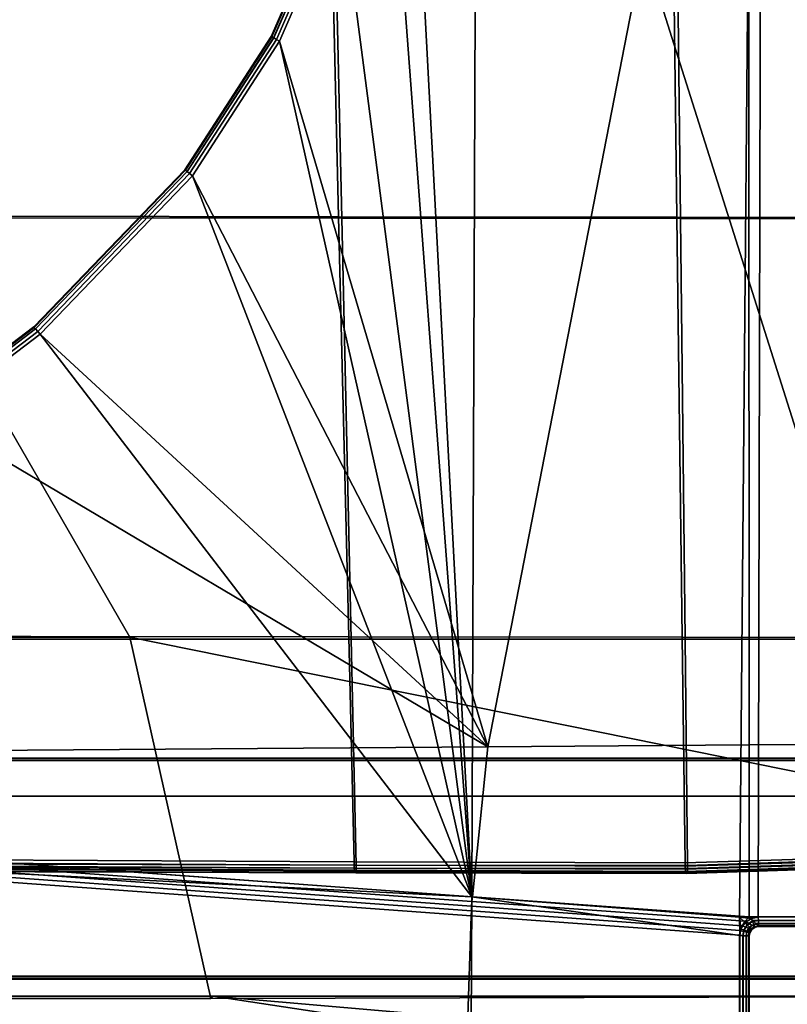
# Model space of a CAD drawing. Extents: x -11.8 to 11.8, y 0 to 23.7.
# Tile 17 of 52: x 3.5 to 7.5, y 4.4 to 9.6. Entities that reach past the tile are written whole.
import ezdxf

# ---------------------------------------------------------------- set-up
doc = ezdxf.new("R2010")
doc.units = 0
doc.layers.add('SHPM78Z54N_TRADECAD', color=7, linetype='CONTINUOUS')

msp = doc.modelspace()

# ---------------------------------------------------------------- linework, layer by layer
at = {"layer": 'SHPM78Z54N_TRADECAD'}
for points in [[(7.08, 20.669, 33.3321), (7.92, 21.664, 33.3153), (8.13, 5.5233, 33.2927), (6.5364, 10.5575, 33.8521)], [(5.8381, 4.9939, 33.2889), (5.8951, 19.848, 33.2889), (5.4624, 12.1051, 33.3081)], [(7.2331, 4.8892, 33.0118), (7.3661, 19.801, 33.2468), (5.8951, 19.848, 33.2889), (5.8381, 4.9939, 33.2889)], [(7.3661, 19.801, 33.2468), (7.2331, 4.8892, 33.0118), (7.331, 4.8893, 33.0009)], [(7.2804, 12.7393, 33.8818), (7.2776, 19.8016, 33.8848), (8.6272, 19.7516, 33.737), (8.5088, 5.7928, 33.7334)], [(8.627, 19.7511, 32.9493), (7.3661, 19.801, 33.2468), (7.331, 4.8893, 33.0009), (8.4975, 4.8901, 32.9434)], [(10.8391, 12.2355, 0.0397), (-11.8433, 14.8549, 0.0397), (-11.8433, 4.581, 0.0397), (10.8391, 4.581, 0.0397)], [(5.161, 10.1932, 34.068), (7.2804, 12.7393, 33.8818), (5.9224, 5.7757, 33.9122), (4.8373, 9.4505, 34.0643)], [(7.2831, 5.786, 33.8628), (5.9224, 5.7757, 33.9122), (7.2804, 12.7393, 33.8818)], [(8.5088, 5.7928, 33.7334), (7.2831, 5.786, 33.8628), (7.2804, 12.7393, 33.8818)], [(5.8381, 4.9939, 33.2889), (5.4624, 12.1051, 33.3081), (5.3828, 11.0752, 33.3118)], [(1.6161, 8.5419, 34.3145), (5.1443, 8.5362, 34.1518), (5.0653, 11.8864, 34.2254), (1.463, 11.8893, 34.5254)], [(5.1611, 8.5283, 34.3621), (1.6323, 8.5296, 34.5247), (1.4808, 11.8844, 34.7358), (5.0853, 11.8844, 34.4356)], [(5.0653, 11.8864, 34.2254), (5.1443, 8.5362, 34.1518), (6.906, 8.5342, 33.9577), (6.8657, 11.8857, 34.0159)], [(6.9254, 8.5276, 34.1678), (5.1611, 8.5283, 34.3621), (5.0853, 11.8844, 34.4356), (6.8876, 11.8844, 34.2259)], [(6.906, 8.5342, 33.9577), (8.6231, 8.5323, 33.7444), (8.6214, 11.885, 33.7773), (6.8657, 11.8857, 34.0159)], [(6.8876, 11.8844, 34.2259), (8.6453, 11.8844, 33.9544), (8.6453, 8.527, 33.9217), (6.9254, 8.5276, 34.1678)], [(0.0049, 11.1622, 34.2357), (1.2792, 11.1622, 34.2357), (4.0567, 6.3462, 33.5354), (0.0049, 6.3462, 33.5354)], [(4.0567, 6.3462, 33.5354), (1.2792, 11.1622, 34.2357), (6.5364, 10.5575, 33.8521), (8.13, 5.5233, 33.2927)], [(5.8381, 4.9939, 33.2889), (5.3828, 11.0752, 33.3118), (5.1613, 10.193, 33.3222)], [(4.7964, 9.4725, 34.0357), (4.7932, 9.4742, 34.0179), (5.1139, 10.2092, 34.0243), (5.1173, 10.2081, 34.0416)], [(4.7932, 9.4742, 34.0179), (4.7932, 9.4742, 33.3897), (5.1139, 10.2092, 33.3745), (5.1139, 10.2092, 34.0243)], [(5.1172, 10.2081, 33.3557), (5.1139, 10.2092, 33.3745), (4.7932, 9.4742, 33.3897), (4.7963, 9.4725, 33.3709)], [(5.1277, 10.2045, 33.3383), (5.1172, 10.2081, 33.3557), (4.7963, 9.4725, 33.3709), (4.806, 9.4672, 33.3536)], [(4.8063, 9.4671, 34.052), (4.7964, 9.4725, 34.0357), (5.1173, 10.2081, 34.0416), (5.1281, 10.2044, 34.0574)], [(5.1437, 10.1991, 33.3265), (5.1277, 10.2045, 33.3383), (4.806, 9.4672, 33.3536), (4.8209, 9.4592, 33.3418)], [(4.8214, 9.459, 34.0621), (4.8063, 9.4671, 34.052), (5.1281, 10.2044, 34.0574), (5.1443, 10.1989, 34.0667)], [(5.1613, 10.193, 33.3222), (5.1437, 10.1991, 33.3265), (4.8209, 9.4592, 33.3418), (4.8373, 9.4504, 33.3376)], [(4.8373, 9.4505, 34.0643), (4.8214, 9.459, 34.0621), (5.1443, 10.1989, 34.0667), (5.161, 10.1932, 34.068)], [(5.8381, 4.9939, 33.2889), (5.1613, 10.193, 33.3222), (4.8373, 9.4504, 33.3376)], [(4.3435, 8.7804, 34.0139), (4.3435, 8.7804, 33.4111), (4.7932, 9.4742, 33.3897), (4.7932, 9.4742, 34.0179)], [(4.7932, 9.4742, 34.0179), (4.7964, 9.4725, 34.0357), (4.3463, 8.7782, 34.032), (4.3435, 8.7804, 34.0139)], [(4.7963, 9.4725, 33.3709), (4.7932, 9.4742, 33.3897), (4.3435, 8.7804, 33.4111), (4.3463, 8.7782, 33.3924)], [(4.7964, 9.4725, 34.0357), (4.8063, 9.4671, 34.052), (4.3551, 8.7712, 34.0484), (4.3463, 8.7782, 34.032)], [(4.806, 9.4672, 33.3536), (4.7963, 9.4725, 33.3709), (4.3463, 8.7782, 33.3924), (4.3549, 8.7713, 33.375)], [(4.8209, 9.4592, 33.3418), (4.806, 9.4672, 33.3536), (4.3549, 8.7713, 33.375), (4.3682, 8.7607, 33.3634)], [(4.8063, 9.4671, 34.052), (4.8214, 9.459, 34.0621), (4.3685, 8.7605, 34.0589), (4.3551, 8.7712, 34.0484)], [(4.8373, 9.4504, 33.3376), (4.8209, 9.4592, 33.3418), (4.3682, 8.7607, 33.3634), (4.3828, 8.7491, 33.3592)], [(4.8214, 9.459, 34.0621), (4.8373, 9.4505, 34.0643), (4.3828, 8.7492, 34.0616), (4.3685, 8.7605, 34.0589)], [(5.9224, 5.7757, 33.9122), (4.3828, 8.7492, 34.0616), (4.8373, 9.4505, 34.0643)], [(5.8381, 4.9939, 33.2889), (4.8373, 9.4504, 33.3376), (4.3828, 8.7491, 33.3592)], [(3.5583, 7.96, 34.0308), (3.5559, 7.9627, 34.0128), (4.3435, 8.7804, 34.0139), (4.3463, 8.7782, 34.032)], [(3.5559, 7.9627, 34.0128), (3.5559, 7.9627, 33.4486), (4.3435, 8.7804, 33.4111), (4.3435, 8.7804, 34.0139)], [(4.3463, 8.7782, 33.3924), (4.3435, 8.7804, 33.4111), (3.5559, 7.9627, 33.4486), (3.5583, 7.9601, 33.4299)], [(3.5658, 7.9516, 34.0474), (3.5583, 7.96, 34.0308), (4.3463, 8.7782, 34.032), (4.3551, 8.7712, 34.0484)], [(4.3549, 8.7713, 33.375), (4.3463, 8.7782, 33.3924), (3.5583, 7.9601, 33.4299), (3.5656, 7.9518, 33.4127)], [(4.3682, 8.7607, 33.3634), (4.3549, 8.7713, 33.375), (3.5656, 7.9518, 33.4127), (3.5769, 7.9391, 33.4011)], [(3.5771, 7.9389, 34.0578), (3.5658, 7.9516, 34.0474), (4.3551, 8.7712, 34.0484), (4.3685, 8.7605, 34.0589)], [(4.3828, 8.7491, 33.3592), (4.3682, 8.7607, 33.3634), (3.5769, 7.9391, 33.4011), (3.5892, 7.9252, 33.397)], [(3.5892, 7.9252, 34.0605), (3.5771, 7.9389, 34.0578), (4.3685, 8.7605, 34.0589), (4.3828, 8.7492, 34.0616)], [(5.9224, 5.7757, 33.9122), (3.5892, 7.9252, 34.0605), (4.3828, 8.7492, 34.0616)], [(5.8381, 4.9939, 33.2889), (4.3828, 8.7491, 33.3592), (3.5892, 7.9252, 33.397)], [(1.8849, 6.3528, 34.0379), (5.1977, 6.3491, 33.9475), (5.1443, 8.5362, 34.1518), (1.6161, 8.5419, 34.3145)], [(5.1611, 8.5283, 34.3621), (5.2106, 6.3357, 34.1578), (1.8914, 6.3357, 34.2876), (1.6323, 8.5296, 34.5247)], [(6.906, 8.5342, 33.9577), (5.1443, 8.5362, 34.1518), (5.1977, 6.3491, 33.9475), (6.935, 6.3468, 33.8617)], [(5.1611, 8.5283, 34.3621), (6.9254, 8.5276, 34.1678), (6.9502, 6.3357, 34.0719), (5.2106, 6.3357, 34.1578)], [(8.6231, 8.5323, 33.7444), (6.906, 8.5342, 33.9577), (6.935, 6.3468, 33.8617), (8.6273, 6.3445, 33.7386)], [(6.9254, 8.5276, 34.1678), (8.6453, 8.527, 33.9217), (8.645, 6.3357, 33.9067), (6.9502, 6.3357, 34.0719)], [(2.994, 7.5356, 34.0143), (2.994, 7.5356, 33.4754), (3.5559, 7.9627, 33.4486), (3.5559, 7.9627, 34.0128)], [(3.5583, 7.9601, 33.4299), (3.5559, 7.9627, 33.4486), (2.994, 7.5356, 33.4754), (2.996, 7.5327, 33.4568)], [(3.5559, 7.9627, 34.0128), (3.5583, 7.96, 34.0308), (2.996, 7.5327, 34.0323), (2.994, 7.5356, 34.0143)], [(3.5656, 7.9518, 33.4127), (3.5583, 7.9601, 33.4299), (2.996, 7.5327, 33.4568), (3.0021, 7.5235, 33.4395)], [(3.5583, 7.96, 34.0308), (3.5658, 7.9516, 34.0474), (3.0022, 7.5233, 34.0487), (2.996, 7.5327, 34.0323)], [(3.5769, 7.9391, 33.4011), (3.5656, 7.9518, 33.4127), (3.0021, 7.5235, 33.4395), (3.0114, 7.5093, 33.428)], [(3.5658, 7.9516, 34.0474), (3.5771, 7.9389, 34.0578), (3.0117, 7.509, 34.059), (3.0022, 7.5233, 34.0487)], [(5.8381, 4.9939, 33.2889), (3.5892, 7.9252, 33.397), (3.0217, 7.4938, 33.4239), (1.8998, 5.2832, 33.4804)], [(3.5892, 7.9252, 33.397), (3.5769, 7.9391, 33.4011), (3.0114, 7.5093, 33.428), (3.0217, 7.4938, 33.4239)], [(3.5771, 7.9389, 34.0578), (3.5892, 7.9252, 34.0605), (3.0217, 7.4939, 34.0615), (3.0117, 7.509, 34.059)], [(5.9224, 5.7757, 33.9122), (3.0217, 7.4939, 34.0615), (3.5892, 7.9252, 34.0605)], [(2.3721, 7.1219, 34.0625), (3.0217, 7.4939, 34.0615), (5.9224, 5.7757, 33.9122), (0.8817, 5.7391, 33.9737)], [(4.0567, 6.3462, 33.5354), (4.4797, 4.4657, 33.1108), (0.0053, 4.4657, 33.1108), (0.0049, 6.3462, 33.5354)], [(5.2249, 5.177, 33.8652), (5.1977, 6.3491, 33.9475), (1.8849, 6.3528, 34.0379), (1.8811, 5.1936, 33.9379)], [(5.2106, 6.3357, 34.1578), (5.2359, 5.16, 34.0599), (1.888, 5.1701, 34.1482), (1.8914, 6.3357, 34.2876)], [(4.0567, 6.3462, 33.5354), (8.13, 5.5233, 33.2927), (9.0186, 4.4772, 33.0601), (4.4797, 4.4657, 33.1108)], [(6.935, 6.3468, 33.8617), (5.1977, 6.3491, 33.9475), (5.2249, 5.177, 33.8652), (6.9499, 5.1712, 33.835)], [(5.2106, 6.3357, 34.1578), (6.9502, 6.3357, 34.0719), (6.9628, 5.1575, 33.9895), (5.2359, 5.16, 34.0599)], [(8.6273, 6.3445, 33.7386), (6.935, 6.3468, 33.8617), (6.9499, 5.1712, 33.835), (8.6299, 5.2235, 33.7381)], [(6.9502, 6.3357, 34.0719), (8.645, 6.3357, 33.9067), (8.645, 5.213, 33.8902), (6.9628, 5.1575, 33.9895)], [(1.9079, 5.2803, 33.9274), (0.8817, 5.7391, 33.9737), (5.9224, 5.7757, 33.9122), (5.8418, 4.9953, 33.8328)], [(7.2831, 5.786, 33.8628), (7.2834, 4.8909, 33.7965), (5.8418, 4.9953, 33.8328), (5.9224, 5.7757, 33.9122)], [(8.5088, 5.7928, 33.7334), (8.498, 4.8909, 33.7334), (7.2834, 4.8909, 33.7965), (7.2831, 5.786, 33.8628)], [(-10.9122, 5.7163, 4.9527), (11.7095, 5.7163, 4.9527), (11.7095, 4.5661, 3.7945), (-11.8433, 4.5661, 3.7945)], [(-10.9122, 5.7143, 5.1084), (10.8391, 5.7144, 5.1122), (11.7095, 5.7163, 4.9527), (-10.9122, 5.7163, 4.9527)], [(10.8391, 5.704, 6.001), (10.8391, 5.7144, 5.1122), (-10.9122, 5.7143, 5.1084), (-10.9122, 5.704, 6.001)], [(10.8391, 5.5195, 6.3166), (10.8391, 5.704, 6.001), (-10.9122, 5.704, 6.001), (-10.9122, 5.5195, 6.3166)], [(10.8391, 3.9269, 6.3166), (10.8391, 5.5195, 6.3166), (-10.9122, 5.5195, 6.3166), (-10.9122, 3.9269, 6.3166)], [(5.8381, 4.9939, 33.2889), (1.8998, 5.2832, 33.4804), (1.9, 5.1934, 33.4705)], [(1.9008, 5.2063, 33.9183), (1.9021, 5.231, 33.9219), (5.8376, 4.9458, 33.8272), (5.8362, 4.9211, 33.8239)], [(1.9021, 5.231, 33.9219), (1.9045, 5.2557, 33.9249), (5.8395, 4.9705, 33.8301), (5.8376, 4.9458, 33.8272)], [(1.9045, 5.2557, 33.9249), (1.9079, 5.2803, 33.9274), (5.8418, 4.9953, 33.8328), (5.8395, 4.9705, 33.8301)], [(1.8811, 5.1936, 33.9379), (1.8812, 5.176, 33.94), (5.2255, 5.1602, 33.8672), (5.2249, 5.177, 33.8652)], [(1.9004, 4.3102, 33.2889), (5.8356, 4.3183, 33.2889), (5.8381, 4.9939, 33.2889), (1.9, 5.1934, 33.4705)], [(1.9004, 5.1816, 33.9142), (1.9008, 5.2063, 33.9183), (5.8362, 4.9211, 33.8239), (5.8352, 4.8964, 33.8203)], [(5.8167, 4.3191, 33.7334), (1.9004, 4.3111, 33.7334), (1.9004, 5.1816, 33.9142), (5.8352, 4.8964, 33.8203)], [(8.6303, 5.2058, 33.7412), (8.6299, 5.2235, 33.7381), (6.9499, 5.1712, 33.835), (6.9503, 5.1541, 33.8377)], [(8.6313, 5.1904, 33.7505), (8.6303, 5.2058, 33.7412), (6.9503, 5.1541, 33.8377), (6.9514, 5.1381, 33.8472)], [(8.6327, 5.1796, 33.7647), (8.6313, 5.1904, 33.7505), (6.9514, 5.1381, 33.8472), (6.9528, 5.1269, 33.862)], [(8.6344, 5.1749, 33.782), (8.6327, 5.1796, 33.7647), (6.9528, 5.1269, 33.862), (6.9542, 5.1222, 33.8787)], [(8.6436, 5.1823, 33.8752), (8.6421, 5.1737, 33.86), (6.9609, 5.1183, 33.9582), (6.9621, 5.127, 33.9741)], [(8.6446, 5.1961, 33.8858), (8.6436, 5.1823, 33.8752), (6.9621, 5.127, 33.9741), (6.9628, 5.1413, 33.9852)], [(8.645, 5.213, 33.8902), (8.6446, 5.1961, 33.8858), (6.9628, 5.1413, 33.9852), (6.9628, 5.1575, 33.9895)], [(1.8812, 5.176, 33.94), (1.8814, 5.1605, 33.9485), (5.2264, 5.1441, 33.876), (5.2255, 5.1602, 33.8672)], [(1.8814, 5.1605, 33.9485), (1.8819, 5.1494, 33.9623), (5.2274, 5.1328, 33.8905), (5.2264, 5.1441, 33.876)], [(1.8819, 5.1494, 33.9623), (1.8825, 5.1443, 33.9793), (5.2285, 5.1282, 33.9068), (5.2274, 5.1328, 33.8905)], [(1.8864, 5.1297, 34.0992), (5.2343, 5.1191, 34.0114), (5.2285, 5.1282, 33.9068), (1.8825, 5.1443, 33.9793)], [(1.8864, 5.1297, 34.0992), (1.887, 5.1315, 34.1166), (5.2352, 5.1208, 34.0281), (5.2343, 5.1191, 34.0114)], [(1.887, 5.1315, 34.1166), (1.8875, 5.1397, 34.1321), (5.2358, 5.1295, 34.0441), (5.2352, 5.1208, 34.0281)], [(1.8875, 5.1397, 34.1321), (1.8878, 5.1533, 34.1432), (5.2361, 5.1438, 34.0554), (5.2358, 5.1295, 34.0441)], [(1.8878, 5.1533, 34.1432), (1.888, 5.1701, 34.1482), (5.2359, 5.16, 34.0599), (5.2361, 5.1438, 34.0554)], [(5.2249, 5.177, 33.8652), (5.2255, 5.1602, 33.8672), (6.9503, 5.1541, 33.8377), (6.9499, 5.1712, 33.835)], [(5.2255, 5.1602, 33.8672), (5.2264, 5.1441, 33.876), (6.9514, 5.1381, 33.8472), (6.9503, 5.1541, 33.8377)], [(5.2264, 5.1441, 33.876), (5.2274, 5.1328, 33.8905), (6.9528, 5.1269, 33.862), (6.9514, 5.1381, 33.8472)], [(5.2274, 5.1328, 33.8905), (5.2285, 5.1282, 33.9068), (6.9542, 5.1222, 33.8787), (6.9528, 5.1269, 33.862)], [(6.9542, 5.1222, 33.8787), (5.2285, 5.1282, 33.9068), (5.2343, 5.1191, 34.0114), (6.9595, 5.1166, 33.9417)], [(5.2352, 5.1208, 34.0281), (5.2358, 5.1295, 34.0441), (6.9621, 5.127, 33.9741), (6.9609, 5.1183, 33.9582)], [(5.2358, 5.1295, 34.0441), (5.2361, 5.1438, 34.0554), (6.9628, 5.1413, 33.9852), (6.9621, 5.127, 33.9741)], [(5.2361, 5.1438, 34.0554), (5.2359, 5.16, 34.0599), (6.9628, 5.1575, 33.9895), (6.9628, 5.1413, 33.9852)], [(6.9595, 5.1166, 33.9417), (8.6404, 5.1716, 33.8428), (8.6344, 5.1749, 33.782), (6.9542, 5.1222, 33.8787)], [(8.6421, 5.1737, 33.86), (8.6404, 5.1716, 33.8428), (6.9595, 5.1166, 33.9417), (6.9609, 5.1183, 33.9582)], [(5.2343, 5.1191, 34.0114), (5.2352, 5.1208, 34.0281), (6.9609, 5.1183, 33.9582), (6.9595, 5.1166, 33.9417)], [(5.8356, 4.3183, 33.2889), (7.2348, 4.3211, 32.955), (7.2346, 4.7938, 33.0082), (5.8381, 4.9939, 33.2889)], [(7.2346, 4.7938, 33.0082), (7.2331, 4.8892, 33.0118), (5.8381, 4.9939, 33.2889)], [(7.2834, 4.8909, 33.7965), (7.2626, 4.8683, 33.795), (5.8395, 4.9705, 33.8301), (5.8418, 4.9953, 33.8328)], [(7.2466, 4.8437, 33.7928), (7.2367, 4.8186, 33.79), (5.8362, 4.9211, 33.8239), (5.8376, 4.9458, 33.8272)], [(7.2626, 4.8683, 33.795), (7.2466, 4.8437, 33.7928), (5.8376, 4.9458, 33.8272), (5.8395, 4.9705, 33.8301)], [(7.2335, 4.7949, 33.787), (7.2335, 4.322, 33.7334), (5.8167, 4.3191, 33.7334), (5.8352, 4.8964, 33.8203)], [(7.2367, 4.8186, 33.79), (7.2335, 4.7949, 33.787), (5.8352, 4.8964, 33.8203), (5.8362, 4.9211, 33.8239)], [(7.331, 4.8893, 33.0009), (7.2331, 4.8892, 33.0118), (7.2952, 4.8825, 33.0047)], [(7.2331, 4.8892, 33.0118), (7.2346, 4.7938, 33.0082), (7.2409, 4.8287, 33.0087)], [(7.2331, 4.8892, 33.0118), (7.2409, 4.8287, 33.0087), (7.2623, 4.8612, 33.0075)], [(7.2331, 4.8892, 33.0118), (7.2623, 4.8612, 33.0075), (7.2952, 4.8825, 33.0047)], [(7.3015, 4.8663, 33.0069), (7.2952, 4.8825, 33.0047), (7.2623, 4.8612, 33.0075), (7.2737, 4.8489, 33.0088)], [(7.2626, 4.8683, 33.795), (7.2834, 4.8909, 33.7965), (7.3023, 4.8721, 33.7907), (7.282, 4.8558, 33.7899)], [(7.282, 4.8558, 33.7899), (7.3023, 4.8721, 33.7907), (7.3191, 4.8553, 33.7777), (7.2995, 4.8447, 33.7775)], [(7.3023, 4.8721, 33.7907), (7.2834, 4.8909, 33.7965), (8.498, 4.8909, 33.7334), (8.4978, 4.8725, 33.7299)], [(7.3319, 4.8709, 33.0042), (7.331, 4.8893, 33.0009), (7.2952, 4.8825, 33.0047), (7.3015, 4.8663, 33.0069)], [(7.3191, 4.8553, 33.7777), (7.3023, 4.8721, 33.7907), (8.4978, 4.8725, 33.7299), (8.4976, 4.8556, 33.7188)], [(7.331, 4.8893, 33.0009), (7.3319, 4.8709, 33.0042), (8.4973, 4.8717, 32.9469), (8.4975, 4.8901, 32.9434)], [(7.3319, 4.8709, 33.0042), (7.3327, 4.8539, 33.0151), (8.4971, 4.8548, 32.958), (8.4973, 4.8717, 32.9469)], [(7.2409, 4.8287, 33.0087), (7.2346, 4.7938, 33.0082), (7.2514, 4.7923, 33.008), (7.2559, 4.8217, 33.0091)], [(7.2553, 4.8144, 33.7861), (7.2367, 4.8186, 33.79), (7.2466, 4.8437, 33.7928), (7.2656, 4.836, 33.7883)], [(7.2737, 4.8489, 33.0088), (7.2623, 4.8612, 33.0075), (7.2409, 4.8287, 33.0087), (7.2559, 4.8217, 33.0091)], [(7.2656, 4.836, 33.7883), (7.2466, 4.8437, 33.7928), (7.2626, 4.8683, 33.795), (7.282, 4.8558, 33.7899)], [(7.2559, 4.8217, 33.0091), (7.2514, 4.7923, 33.008), (7.2684, 4.7908, 33.016), (7.2711, 4.815, 33.0175)], [(7.2829, 4.8292, 33.7764), (7.2723, 4.8107, 33.7745), (7.2553, 4.8144, 33.7861), (7.2656, 4.836, 33.7883)], [(7.2851, 4.8373, 33.0179), (7.2737, 4.8489, 33.0088), (7.2559, 4.8217, 33.0091), (7.2711, 4.815, 33.0175)], [(7.2829, 4.8292, 33.7764), (7.2656, 4.836, 33.7883), (7.282, 4.8558, 33.7899), (7.2995, 4.8447, 33.7775)], [(7.2851, 4.8373, 33.0179), (7.2711, 4.815, 33.0175), (7.2821, 4.8101, 33.0326), (7.2937, 4.8289, 33.0334)], [(7.2829, 4.8292, 33.7764), (7.2944, 4.8256, 33.7589), (7.2834, 4.8087, 33.7573), (7.2723, 4.8107, 33.7745)], [(7.2851, 4.8373, 33.0179), (7.3079, 4.8512, 33.017), (7.3015, 4.8663, 33.0069), (7.2737, 4.8489, 33.0088)], [(7.2821, 4.8101, 33.0326), (7.287, 4.8077, 33.0492), (7.2981, 4.8246, 33.0505), (7.2937, 4.8289, 33.0334)], [(7.2829, 4.8292, 33.7764), (7.2995, 4.8447, 33.7775), (7.3111, 4.8382, 33.7597), (7.2944, 4.8256, 33.7589)], [(7.2944, 4.8256, 33.7589), (7.2983, 4.826, 33.7402), (7.287, 4.809, 33.7387), (7.2834, 4.8087, 33.7573)], [(7.2851, 4.8373, 33.0179), (7.2937, 4.8289, 33.0334), (7.3126, 4.8405, 33.0331), (7.3079, 4.8512, 33.017)], [(7.287, 4.809, 33.7387), (7.2983, 4.826, 33.7402), (7.2981, 4.8246, 33.0505), (7.287, 4.8077, 33.0492)], [(7.2937, 4.8289, 33.0334), (7.2981, 4.8246, 33.0505), (7.3151, 4.8358, 33.0509), (7.3126, 4.8405, 33.0331)], [(7.3111, 4.8382, 33.7597), (7.3153, 4.8373, 33.7408), (7.2983, 4.826, 33.7402), (7.2944, 4.8256, 33.7589)], [(7.2983, 4.826, 33.7402), (7.3153, 4.8373, 33.7408), (7.3151, 4.8358, 33.0509), (7.2981, 4.8246, 33.0505)], [(7.2995, 4.8447, 33.7775), (7.3191, 4.8553, 33.7777), (7.33, 4.8444, 33.7595), (7.3111, 4.8382, 33.7597)], [(7.3079, 4.8512, 33.017), (7.3327, 4.8539, 33.0151), (7.3319, 4.8709, 33.0042), (7.3015, 4.8663, 33.0069)], [(7.3126, 4.8405, 33.0331), (7.3333, 4.8428, 33.032), (7.3327, 4.8539, 33.0151), (7.3079, 4.8512, 33.017)], [(7.33, 4.8444, 33.7595), (7.3335, 4.8409, 33.7403), (7.3153, 4.8373, 33.7408), (7.3111, 4.8382, 33.7597)], [(7.3151, 4.8358, 33.0509), (7.3335, 4.8393, 33.0504), (7.3333, 4.8428, 33.032), (7.3126, 4.8405, 33.0331)], [(7.3153, 4.8373, 33.7408), (7.3335, 4.8409, 33.7403), (7.3335, 4.8393, 33.0504), (7.3151, 4.8358, 33.0509)], [(7.33, 4.8444, 33.7595), (7.3191, 4.8553, 33.7777), (8.4976, 4.8556, 33.7188), (8.4974, 4.8444, 33.7018)], [(7.3335, 4.8409, 33.7403), (7.33, 4.8444, 33.7595), (8.4974, 4.8444, 33.7018), (8.4974, 4.8409, 33.6834)], [(7.3327, 4.8539, 33.0151), (7.3333, 4.8428, 33.032), (8.4969, 4.8436, 32.975), (8.4971, 4.8548, 32.958)], [(7.3333, 4.8428, 33.032), (7.3335, 4.8393, 33.0504), (8.4969, 4.8401, 32.9934), (8.4969, 4.8436, 32.975)], [(7.3335, 4.8409, 33.7403), (8.4974, 4.8409, 33.6834), (8.4969, 4.8401, 32.9934), (7.3335, 4.8393, 33.0504)], [(7.2518, 4.7935, 33.7835), (7.2335, 4.7949, 33.787), (7.2367, 4.8186, 33.79), (7.2553, 4.8144, 33.7861)], [(7.2519, 4.322, 33.7299), (7.2335, 4.322, 33.7334), (7.2335, 4.7949, 33.787), (7.2518, 4.7935, 33.7835)], [(7.2348, 4.3211, 32.955), (7.2516, 4.3212, 32.9547), (7.2514, 4.7923, 33.008), (7.2346, 4.7938, 33.0082)], [(7.2516, 4.3212, 32.9547), (7.2684, 4.3212, 32.9625), (7.2684, 4.7908, 33.016), (7.2514, 4.7923, 33.008)], [(7.2723, 4.8107, 33.7745), (7.2688, 4.7922, 33.7723), (7.2518, 4.7935, 33.7835), (7.2553, 4.8144, 33.7861)], [(7.2688, 4.322, 33.7187), (7.2519, 4.322, 33.7299), (7.2518, 4.7935, 33.7835), (7.2688, 4.7922, 33.7723)], [(7.2711, 4.815, 33.0175), (7.2684, 4.7908, 33.016), (7.2799, 4.7897, 33.0309), (7.2821, 4.8101, 33.0326)], [(7.2684, 4.3212, 32.9625), (7.2799, 4.3213, 32.9772), (7.2799, 4.7897, 33.0309), (7.2684, 4.7908, 33.016)], [(7.2834, 4.8087, 33.7573), (7.2799, 4.7912, 33.7552), (7.2688, 4.7922, 33.7723), (7.2723, 4.8107, 33.7745)], [(7.28, 4.3221, 33.7017), (7.2688, 4.322, 33.7187), (7.2688, 4.7922, 33.7723), (7.2799, 4.7912, 33.7552)], [(7.2799, 4.7897, 33.0309), (7.2835, 4.7893, 33.0474), (7.287, 4.8077, 33.0492), (7.2821, 4.8101, 33.0326)], [(7.287, 4.809, 33.7387), (7.2835, 4.7908, 33.7367), (7.2799, 4.7912, 33.7552), (7.2834, 4.8087, 33.7573)], [(7.2835, 4.322, 33.6832), (7.28, 4.3221, 33.7017), (7.2799, 4.7912, 33.7552), (7.2835, 4.7908, 33.7367)], [(7.2799, 4.3213, 32.9772), (7.2835, 4.3213, 32.9936), (7.2835, 4.7893, 33.0474), (7.2799, 4.7897, 33.0309)], [(7.2835, 4.7908, 33.7367), (7.287, 4.809, 33.7387), (7.287, 4.8077, 33.0492), (7.2835, 4.7893, 33.0474)], [(7.2835, 4.322, 33.6832), (7.2835, 4.7908, 33.7367), (7.2835, 4.7893, 33.0474), (7.2835, 4.3213, 32.9936)], [(-11.8433, 4.581, 0.0397), (-11.8433, 3.9787, 0.0397), (11.8221, 3.9787, 0.0397), (10.8391, 4.581, 0.0397)], [(-11.8433, 4.5719, 3.3044), (-11.8433, 4.5661, 3.7945), (11.7095, 4.5661, 3.7945), (11.7095, 4.5719, 3.3044)], [(-11.8433, 3.9787, 3.3044), (-11.8433, 4.5719, 3.3044), (11.7095, 4.5719, 3.3044), (11.8221, 3.9787, 3.3044)], [(0.0053, 4.4771, 33.0011), (0.0053, 4.4657, 33.1108), (4.4797, 4.4657, 33.1108), (4.491, 4.4772, 33.0011)], [(0.0053, 4.4771, 33.0011), (4.491, 4.4772, 33.0011), (8.1202, 3.9269, 33.0011), (0.0053, 3.9269, 33.0011)], [(9.0164, 4.4772, 33.0011), (4.491, 4.4772, 33.0011), (4.4797, 4.4657, 33.1108), (9.0186, 4.4772, 33.0601)], [(4.491, 4.4772, 33.0011), (10.8391, 3.9269, 33.0011), (8.1202, 3.9269, 33.0011)], [(9.0164, 4.4772, 33.0011), (10.8391, 3.9269, 33.0011), (4.491, 4.4772, 33.0011)]]:
    msp.add_3dface(points, dxfattribs=at)

doc.saveas('drawing.dxf')
